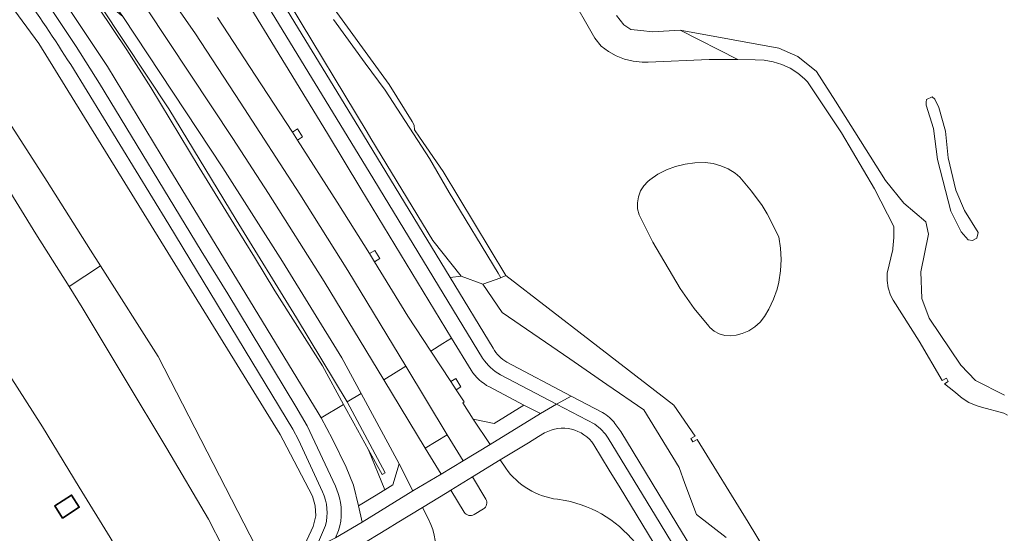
# Model space of a CAD drawing. Extents: x 147051 to 149075, y 463071 to 465537.
# Tile 204 of 229: x 147930 to 148062, y 464636 to 464706. Entities that reach past the tile are written whole.
import ezdxf

# ---------------------------------------------------------------- set-up
doc = ezdxf.new("R2010")
doc.units = 0
doc.header["$LTSCALE"] = 0.5
for name, color, linetype, lineweight in [('B-PV-GR-BEPLANTING_CULTUUR_BOSPLANTSOEN-GV', 252, 'CONTINUOUS', 18), ('B-PV-GR-BEPLANTING_CULTUUR_HEESTERS-GV', 252, 'CONTINUOUS', 18), ('B-PV-OG-BEBOUWING-GV', 6, 'CONTINUOUS', 35), ('B-PV-OG-TERREIN_BEGROEID-GV', 252, 'CONTINUOUS', 18), ('B-PV-OG-TERREIN_ERF-GV', 252, 'CONTINUOUS', 18), ('B-PV-OG-WATER_MEER-GV', 252, 'CONTINUOUS', 18), ('B-PV-OG-WATER_SLOOT-GV', 252, 'CONTINUOUS', 18), ('B-PV-VH-GESLOTENVERHARDING_ASFALT-GV', 252, 'CONTINUOUS', 18), ('B-PV-VH-GESLOTENVERHARDING_BETON-GV', 252, 'CONTINUOUS', 18), ('B-PV-VH-OPENVERHARDING_BETONSTRAATSTEEN-GV', 252, 'CONTINUOUS', 18), ('B-PV-VH-OPENVERHARDING_TEGEL-GV', 252, 'CONTINUOUS', 18)]:
    doc.layers.add(name, color=color, linetype=linetype, lineweight=lineweight)

msp = doc.modelspace()

# ---------------------------------------------------------------- linework, layer by layer
at = {"layer": 'B-PV-GR-BEPLANTING_CULTUUR_BOSPLANTSOEN-GV', "flags": 128}
msp.add_lwpolyline([(148029.748, 464680.472), (148028.322, 464682.428), (148026.77, 464684.287), (148026.105, 464684.842), (148025.19, 464685.42), (148024.199, 464685.857), (148023.156, 464686.144), (148022.081, 464686.274), (148020.666, 464686.23), (148019.362, 464686.077), (148018.086, 464685.766), (148016.858, 464685.303), (148015.695, 464684.694), (148014.615, 464683.948), (148014.361, 464683.74), (148013.802, 464683.14), (148013.37, 464682.443), (148013.082, 464681.675), (148012.947, 464680.866), (148012.972, 464680.047), (148013.155, 464679.247), (148015.039, 464675.532), (148018.712, 464669.279), (148020.585, 464666.58), (148022.56, 464664.189), (148022.714, 464664.021), (148023.303, 464663.527), (148023.982, 464663.167), (148024.72, 464662.954), (148025.487, 464662.898), (148026.249, 464663.002), (148027.084, 464663.211), (148027.964, 464663.588), (148028.77, 464664.106), (148029.479, 464664.751), (148030.071, 464665.504), (148030.672, 464666.508), (148031.299, 464667.835), (148031.778, 464669.223), (148032.009, 464670.166), (148032.244, 464671.681), (148032.32, 464673.212), (148032.236, 464674.742), (148031.993, 464676.255), (148030.421, 464679.357)], close=True, dxfattribs=at)
at = {"layer": 'B-PV-GR-BEPLANTING_CULTUUR_HEESTERS-GV', "flags": 128}
msp.add_lwpolyline([(147966.044, 464707.721), (147976.501, 464690.369), (147977.006, 464689.531), (147985.374, 464675.765), (147989.183, 464670.945), (147992.115, 464669.855), (147994.531, 464670.733), (147994.161, 464671.344), (147987.57, 464682.245), (147984.921, 464686.813), (147978.922, 464696.025), (147976.25, 464699.696), (147971.967, 464705.581)], dxfattribs=at)
at = {"layer": 'B-PV-OG-BEBOUWING-GV', "flags": 128}
msp.add_lwpolyline([(147935.421, 464638.326), (147937.683, 464639.776), (147936.631, 464641.417), (147934.37, 464639.966)], close=True, dxfattribs=at)
at = {"layer": 'B-PV-OG-TERREIN_BEGROEID-GV', "flags": 128}
for points in [[(147973.908, 464671.697), (147967.417, 464682.003), (147959.373, 464694.438), (147953.33, 464703.638), (147944.215, 464716.761), (147920.154, 464749.658), (147917.356, 464747.466), (147946.797, 464707.004), (147958.403, 464689.545), (147963.195, 464682.085), (147970.692, 464670.22), (147978.727, 464656.987), (147981.707, 464658.794)], [(147892.888, 464734.396), (147891.735, 464734.281), (147892.451, 464733.423), (147892.737, 464733.08), (147899.619, 464724.969), (147900.305, 464723.889), (147911.677, 464707.578), (147921.38, 464693.556), (147931.815, 464676.676), (147936.294, 464669.568), (147940.532, 464672.334), (147939.181, 464674.462), (147933.367, 464683.745), (147927.754, 464692.402), (147921.438, 464702.585), (147910.388, 464718.648), (147905.653, 464725.278), (147903.424, 464727.679), (147898.916, 464732.408), (147896.262, 464734.734)], [(147937.689, 464710.955), (147934.608, 464713.56), (147932.757, 464712.239), (147933.668, 464711.011), (147941.486, 464699.247), (147949.771, 464685.584), (147969.896, 464652.543), (147970.283, 464651.829), (147973.305, 464653.666), (147970.459, 464658.854), (147964.04, 464668.974), (147961.323, 464673.502), (147958.527, 464677.991), (147953.841, 464685.631), (147947.344, 464696.42), (147944.075, 464701.5), (147940.305, 464707.082), (147940.626, 464707.291), (147938.85, 464709.974)], [(147943.345, 464706.172), (147938.85, 464709.974), (147940.626, 464707.291), (147949.738, 464693.531), (147958.835, 464678.545), (147966.953, 464665.314), (147973.799, 464653.984), (147975.677, 464655.136), (147973.092, 464659.944), (147965.083, 464672.943), (147957.056, 464685.574), (147943.565, 464705.986)], [(147940.305, 464707.082), (147944.075, 464701.5), (147947.344, 464696.42), (147953.841, 464685.631), (147958.527, 464677.991), (147961.323, 464673.502), (147964.04, 464668.974), (147970.459, 464658.854), (147973.305, 464653.666), (147974.698, 464651.128), (147976.683, 464647.509), (147978.502, 464644.195), (147978.935, 464644.424), (147973.799, 464653.984), (147966.953, 464665.314), (147958.835, 464678.545), (147949.738, 464693.531), (147940.626, 464707.291)], [(148051.902, 464694.779), (148052.701, 464695.152), (148053.066, 464694.808), (148053.57, 464693.695), (148054.475, 464690.528), (148054.855, 464686.932), (148055.89, 464682.547), (148057.055, 464679.811), (148058.893, 464676.853), (148058.713, 464676.076), (148058.119, 464675.786), (148057.526, 464675.847), (148056.597, 464676.928), (148055.212, 464679.714), (148053.39, 464686.705), (148052.866, 464690.878), (148051.879, 464694.027), (148051.891, 464694.409)], [(148051.891, 464694.409), (148051.879, 464694.027), (148052.866, 464690.878), (148053.39, 464686.705), (148055.212, 464679.714), (148056.597, 464676.928), (148057.526, 464675.847), (148058.119, 464675.786), (148058.713, 464676.076), (148058.893, 464676.853), (148057.055, 464679.811), (148055.89, 464682.547), (148054.855, 464686.932), (148054.475, 464690.528), (148053.57, 464693.695), (148053.066, 464694.808), (148052.701, 464695.152), (148051.902, 464694.779)], [(147978.727, 464656.987), (147984.322, 464647.773), (147987.285, 464649.566), (147981.707, 464658.794)], [(147980.792, 464645.624), (147975.677, 464655.136), (147973.799, 464653.984), (147978.935, 464644.424), (147978.502, 464644.195), (147976.683, 464647.509), (147978.861, 464642.13), (147979.975, 464642.807)], [(147974.636, 464642.768), (147975.326, 464639.98), (147977.494, 464641.298), (147978.861, 464642.13), (147976.683, 464647.509), (147974.698, 464651.128), (147973.305, 464653.666), (147970.283, 464651.829), (147971.838, 464648.961), (147973.677, 464645.214)]]:
    msp.add_lwpolyline(points, close=True, dxfattribs=at)
for points in [[(147956.02, 464722.759), (147975.368, 464691.026)], [(147910.388, 464718.648), (147921.438, 464702.585), (147927.754, 464692.402), (147933.367, 464683.745), (147939.181, 464674.462), (147940.532, 464672.334), (147948.303, 464660.101), (147962.34, 464632.808)], [(147956.306, 464705.844), (147961.401, 464698.073), (147966.419, 464690.383), (147967.126, 464690.834), (147967.799, 464689.76), (147967.105, 464689.303), (147972.46, 464680.94), (147973.239, 464679.724), (147976.819, 464673.996), (147977.534, 464674.42), (147978.191, 464673.327), (147977.503, 464672.881), (147981.966, 464665.572), (147985.084, 464660.843), (147986.702, 464661.895), (147987.871, 464662.612), (147975.658, 464682.756), (147971.14, 464690.208), (147953.657, 464718.848)], [(147922.346, 464715.767), (147932.244, 464702.344), (147964.766, 464649.581), (147965.16, 464648.829), (147969.106, 464641.298), (147969.472, 464639.958), (147969.569, 464638.642), (147969.204, 464637.204), (147967.516, 464633.52)], [(147962.053, 464624.699), (147961.591, 464623.857), (147961.065, 464623.054), (147963.414, 464620.849), (147967.319, 464625.286), (147967.543, 464625.974), (147967.496, 464626.897), (147967.084, 464630.081), (147967.126, 464631.626), (147967.516, 464633.52), (147969.204, 464637.204), (147969.569, 464638.642), (147969.472, 464639.958), (147969.106, 464641.298), (147965.16, 464648.829), (147964.766, 464649.581), (147932.244, 464702.344), (147922.346, 464715.767)], [(148003.664, 464709.286), (148007.188, 464703.073), (148008.065, 464701.959), (148009.033, 464701.245), (148010.087, 464700.667), (148011.208, 464700.233), (148012.377, 464699.951), (148013.573, 464699.828), (148014.38, 464699.834), (148022.633, 464700.186), (148026.472, 464700.16), (148018.694, 464704.15), (148014.978, 464703.887), (148013.393, 464704.078), (148012.049, 464704.239), (148011.108, 464704.837), (148010.141, 464706.099)], [(147971.967, 464705.581), (147976.25, 464699.696), (147978.922, 464696.025), (147984.921, 464686.813), (147987.57, 464682.245), (147994.161, 464671.344), (147994.531, 464670.733), (147995.219, 464671.023), (147986.73, 464685.054), (147983.557, 464689.69), (147982.861, 464690.71), (147982.814, 464691.343), (147982.569, 464691.833), (147979.487, 464696.827), (147970.59, 464709.031)], [(147976.501, 464690.369), (147966.044, 464707.721)], [(148010.141, 464706.099), (148011.108, 464704.837), (148012.049, 464704.239), (148013.393, 464704.078), (148014.978, 464703.887), (148018.694, 464704.15)], [(148018.694, 464704.15), (148032.016, 464701.709), (148034.565, 464700.573), (148037.097, 464698.564), (148039.638, 464694.536), (148046.375, 464683.856), (148048.851, 464680.783), (148051.837, 464678.284), (148052.202, 464676.626), (148051.16, 464671.517), (148051.281, 464667.952), (148052.292, 464665.286), (148056.568, 464658.939), (148058.515, 464656.885), (148062.461, 464654.914)], [(148062.461, 464654.914), (148058.515, 464656.885), (148056.568, 464658.939), (148052.292, 464665.286), (148051.281, 464667.952), (148051.16, 464671.517), (148052.202, 464676.626), (148051.837, 464678.284), (148048.851, 464680.783), (148046.375, 464683.856), (148039.638, 464694.536), (148037.097, 464698.564), (148034.565, 464700.573), (148032.016, 464701.709), (148018.694, 464704.15), (148026.472, 464700.16), (148028.814, 464700.144), (148030.036, 464700.093), (148031.241, 464699.883), (148032.408, 464699.518), (148033.518, 464699.004), (148034.551, 464698.35), (148035.49, 464697.566), (148035.897, 464697.154), (148040.441, 464690.283), (148044.914, 464682.732), (148047.512, 464677.67), (148047.527, 464676.177), (148047.383, 464674.692), (148047.361, 464674.551), (148046.605, 464671.365), (148046.605, 464670.36), (148046.765, 464669.367), (148047.08, 464668.413), (148047.431, 464667.706), (148050.915, 464662.187), (148054.054, 464656.87), (148054.599, 464657.184), (148054.855, 464656.754), (148054.341, 464656.444), (148055.596, 464655.438), (148056.718, 464654.513), (148057.623, 464653.933), (148058.604, 464653.493), (148059.334, 464653.272), (148062.358, 464652.49), (148062.85, 464652.201)], [(147970.487, 464641.845), (147967.226, 464648.892), (147966.481, 464650.298), (147949.757, 464677.942), (147936.518, 464699.486)], [(147975.368, 464691.026), (147987.689, 464670.769)], [(147977.006, 464689.531), (147976.501, 464690.369)], [(147985.374, 464675.765), (147977.006, 464689.531)], [(147989.183, 464670.945), (147985.374, 464675.765)], [(147962.34, 464632.808), (147948.303, 464660.101), (147940.532, 464672.334), (147936.294, 464669.568), (147938.078, 464666.736), (147943.874, 464657.05), (147949.501, 464647.725), (147955.101, 464638.178), (147958.991, 464630.634)], [(147989.183, 464670.945), (147987.689, 464670.769)], [(147987.689, 464670.769), (147989.183, 464670.945)], [(147987.689, 464670.769), (147993.494, 464661.225)], [(147992.115, 464669.855), (147989.183, 464670.945)], [(148037.451, 464621.965), (148027.857, 464637.794), (148020.981, 464648.905), (148020.416, 464648.591), (148020.15, 464649.067), (148020.705, 464649.369), (148017.847, 464653.54), (148006.613, 464662.243), (147995.219, 464671.023), (147994.531, 464670.733), (147992.115, 464669.855), (147994.694, 464666.076), (148003.832, 464659.794), (148008.828, 464656.36), (148013.823, 464652.926), (148018.585, 464645.138), (148019.326, 464642.993), (148020.908, 464638.795), (148024.897, 464635.724)], [(147994.694, 464666.076), (147992.115, 464669.855)], [(148003.832, 464659.794), (147994.694, 464666.076)], [(147986.702, 464661.895), (147985.084, 464660.843)], [(147987.871, 464662.612), (147986.702, 464661.895)], [(147990.508, 464658.263), (147987.871, 464662.612)], [(147985.084, 464660.843), (147987.798, 464656.726)], [(147995.332, 464659.344), (148004.023, 464654.773)], [(148008.828, 464656.36), (148003.832, 464659.794)], [(147987.798, 464656.726), (147988.449, 464657.151)], [(147988.449, 464657.151), (147989.138, 464656.048)], [(148013.823, 464652.926), (148008.828, 464656.36)], [(147989.138, 464656.048), (147988.503, 464655.642)], [(147988.503, 464655.642), (147989.596, 464653.994)], [(147997.625, 464653.558), (147992.973, 464656.016)], [(148004.023, 464654.773), (148008.232, 464652.559)], [(147989.596, 464653.994), (147989.391, 464653.856)], [(147989.391, 464653.856), (147990.814, 464651.675)], [(147993.627, 464651.103), (147997.625, 464653.558)], [(148018.585, 464645.138), (148013.823, 464652.926)], [(147990.814, 464651.675), (147993.627, 464651.103)], [(148009.907, 464651.067), (148010.705, 464649.996)], [(148000.412, 464649.805), (147999.619, 464649.321)], [(148010.705, 464649.996), (148018.271, 464637.543)], [(147998.25, 464648.486), (147994.454, 464646.169)], [(147999.619, 464649.321), (147998.25, 464648.486)], [(148009.143, 464644.794), (148007.068, 464648.203)], [(147994.454, 464646.169), (147995.187, 464645.05)], [(148010.61, 464642.384), (148009.143, 464644.794)], [(148019.326, 464642.993), (148018.585, 464645.138)], [(148020.908, 464638.795), (148019.326, 464642.993)], [(148020.285, 464626.475), (148010.61, 464642.384)], [(148002.17, 464640.865), (148003.189, 464640.718)], [(147983.94, 464639.754), (147980.542, 464637.687)], [(147984.777, 464638.166), (147983.94, 464639.754)], [(147980.542, 464637.687), (147979.241, 464636.896)], [(148018.271, 464637.543), (148024.048, 464628.035)], [(148024.897, 464635.724), (148020.908, 464638.795)], [(147969.484, 464634.224), (147969.556, 464634.375), (147970.054, 464635.423), (147970.861, 464637.339)], [(147979.241, 464636.896), (147975.246, 464634.466)]]:
    msp.add_lwpolyline(points, dxfattribs=at)
at = {"layer": 'B-PV-OG-TERREIN_BEGROEID-GV'}
for points in [[(147936.518, 464699.486, 0.0155078), (147929.725, 464709.595)], [(147993.494, 464661.225, 0.127721), (147995.332, 464659.344)], [(147992.973, 464656.016, -0.124372), (147990.508, 464658.263)], [(148008.232, 464652.559, -0.1183964), (148009.907, 464651.067)], [(148007.068, 464648.203, 0.3909165), (148000.412, 464649.805)], [(147995.187, 464645.05, 0.2109543), (148002.17, 464640.865)], [(147970.861, 464637.339, 0.1810968), (147970.487, 464641.845)], [(148003.189, 464640.718, -0.1888003), (148013.079, 464634.417)], [(147985.599, 464632.286, 0.1704064), (147984.777, 464638.166)]]:
    msp.add_lwpolyline(points, format="xyb", dxfattribs=at)
at = {"layer": 'B-PV-OG-TERREIN_ERF-GV', "flags": 128}
msp.add_lwpolyline([(147929.418, 464598.082), (147936.773, 464602.642), (147943.539, 464606.838), (147943.631, 464613.37), (147943.403, 464615.948), (147942.169, 464622.88), (147941.489, 464626.409), (147941.239, 464627.075), (147938.63, 464625.526), (147937.141, 464628.033), (147935.656, 464630.533), (147938.265, 464632.082), (147939.447, 464632.784), (147942.989, 464627.136), (147942.757, 464627.572), (147942.35, 464628.339), (147943.692, 464629.155), (147942.658, 464630.962), (147944.089, 464631.866), (147941.841, 464635.69), (147937.68, 464642.487), (147932.718, 464650.614), (147928.263, 464657.602)], dxfattribs=at)
msp.add_lwpolyline([(147935.421, 464638.326), (147934.37, 464639.966), (147936.631, 464641.417), (147937.683, 464639.776)], close=True, dxfattribs=at)
at = {"layer": 'B-PV-OG-WATER_MEER-GV', "flags": 128}
for points in [[(148062.85, 464652.201), (148062.358, 464652.49), (148059.334, 464653.272), (148058.604, 464653.493), (148057.623, 464653.933), (148056.718, 464654.513), (148055.596, 464655.438), (148054.341, 464656.444), (148054.855, 464656.754), (148054.599, 464657.184), (148054.054, 464656.87), (148050.915, 464662.187), (148047.431, 464667.706), (148047.08, 464668.413), (148046.765, 464669.367), (148046.605, 464670.36), (148046.605, 464671.365), (148047.361, 464674.551), (148047.383, 464674.692), (148047.527, 464676.177), (148047.512, 464677.67), (148044.914, 464682.732), (148040.441, 464690.283), (148035.897, 464697.154), (148035.49, 464697.566), (148034.551, 464698.35), (148033.518, 464699.004), (148032.408, 464699.518), (148031.241, 464699.883), (148030.036, 464700.093), (148028.814, 464700.144), (148026.472, 464700.16), (148022.633, 464700.186), (148014.38, 464699.834), (148013.573, 464699.828), (148012.377, 464699.951), (148011.208, 464700.233), (148010.087, 464700.667), (148009.033, 464701.245), (148008.065, 464701.959), (148007.188, 464703.073), (148003.664, 464709.286)], [(147970.59, 464709.031), (147979.487, 464696.827), (147982.569, 464691.833), (147982.814, 464691.343), (147982.861, 464690.71), (147983.557, 464689.69), (147986.73, 464685.054), (147995.219, 464671.023), (148006.613, 464662.243), (148017.847, 464653.54), (148020.705, 464649.369), (148020.15, 464649.067), (148020.416, 464648.591), (148020.981, 464648.905), (148027.857, 464637.794), (148037.451, 464621.965)]]:
    msp.add_lwpolyline(points, dxfattribs=at)
msp.add_lwpolyline([(148030.421, 464679.357), (148031.993, 464676.255), (148032.236, 464674.742), (148032.32, 464673.212), (148032.244, 464671.681), (148032.009, 464670.166), (148031.778, 464669.223), (148031.299, 464667.835), (148030.672, 464666.508), (148030.071, 464665.504), (148029.479, 464664.751), (148028.77, 464664.106), (148027.964, 464663.588), (148027.084, 464663.211), (148026.249, 464663.002), (148025.487, 464662.898), (148024.72, 464662.954), (148023.982, 464663.167), (148023.303, 464663.527), (148022.714, 464664.021), (148022.56, 464664.189), (148020.585, 464666.58), (148018.712, 464669.279), (148015.039, 464675.532), (148013.155, 464679.247), (148012.972, 464680.047), (148012.947, 464680.866), (148013.082, 464681.675), (148013.37, 464682.443), (148013.802, 464683.14), (148014.361, 464683.74), (148014.615, 464683.948), (148015.695, 464684.694), (148016.858, 464685.303), (148018.086, 464685.766), (148019.362, 464686.077), (148020.666, 464686.23), (148022.081, 464686.274), (148023.156, 464686.144), (148024.199, 464685.857), (148025.19, 464685.42), (148026.105, 464684.842), (148026.77, 464684.287), (148028.322, 464682.428), (148029.748, 464680.472)], close=True, dxfattribs=at)
at = {"layer": 'B-PV-OG-WATER_SLOOT-GV', "flags": 128}
msp.add_lwpolyline([(147928.263, 464657.602), (147932.718, 464650.614), (147937.68, 464642.487), (147941.841, 464635.69), (147944.089, 464631.866), (147945.877, 464628.825), (147947.397, 464624.739), (147947.944, 464622.007), (147949.866, 464620.261), (147952.367, 464620.179), (147954.996, 464621.359), (147959.407, 464629.192), (147959.171, 464630.087), (147958.991, 464630.634), (147955.101, 464638.178), (147949.501, 464647.725), (147943.874, 464657.05), (147938.078, 464666.736), (147936.294, 464669.568), (147931.815, 464676.676), (147921.38, 464693.556)], dxfattribs=at)
at = {"layer": 'B-PV-VH-GESLOTENVERHARDING_ASFALT-GV', "flags": 128}
for points in [[(147931.211, 464762.738), (147925.752, 464769.907), (147925.322, 464770.606), (147924.785, 464772.597), (147922.363, 464770.815), (147923.645, 464769.087), (147927.116, 464764.438), (147929.689, 464760.939), (147930.887, 464759.009), (147931.22, 464758.325), (147932.847, 464754.981), (147938.728, 464744.174), (147939.648, 464742.513), (147943.776, 464735.08), (147953.671, 464718.853), (147953.657, 464718.848), (147971.14, 464690.208), (147975.658, 464682.756), (147987.871, 464662.612), (147990.508, 464658.263)], [(147972.635, 464636.644), (147972.215, 464635.684), (147975.828, 464637.771), (147975.326, 464639.98), (147974.636, 464642.768), (147973.677, 464645.214), (147971.838, 464648.961), (147970.283, 464651.829), (147969.896, 464652.543), (147949.771, 464685.584), (147941.486, 464699.247), (147933.668, 464711.011), (147932.757, 464712.239), (147929.031, 464717.262), (147922.645, 464725.191), (147918.923, 464729.496), (147910.685, 464739.025), (147909.772, 464739.923), (147908.834, 464740.795)], [(147992.056, 464659.879), (147976.769, 464685.047), (147955.433, 464720.016), (147948.08, 464732.146)], [(147944.215, 464716.761), (147953.33, 464703.638), (147959.373, 464694.438), (147967.417, 464682.003), (147973.908, 464671.697), (147981.707, 464658.794), (147987.285, 464649.566), (147989.436, 464646.045), (147993.087, 464648.272), (147990.814, 464651.675), (147989.391, 464653.856), (147989.596, 464653.994), (147988.503, 464655.642), (147987.798, 464656.726), (147985.084, 464660.843), (147981.966, 464665.572), (147977.503, 464672.881), (147976.819, 464673.996), (147973.239, 464679.724), (147972.46, 464680.94), (147967.105, 464689.303), (147966.419, 464690.383), (147961.401, 464698.073), (147956.306, 464705.844)], [(147934.032, 464706.791), (147937.246, 464701.947), (147940.408, 464696.946), (147954.095, 464674.376), (147957.691, 464668.554), (147966.889, 464653.366), (147968.418, 464650.772), (147972.244, 464642.631), (147972.581, 464641.663)], [(147992.973, 464656.016), (147997.625, 464653.558), (147999.877, 464652.435), (148002.009, 464653.682), (147994.459, 464657.629)], [(148002.009, 464653.682), (147999.877, 464652.435)], [(148007.189, 464650.974), (148002.009, 464653.682)], [(147999.877, 464652.435), (147993.087, 464648.272)], [(147999.619, 464649.321), (148000.412, 464649.805)], [(147993.087, 464648.272), (147989.436, 464646.045)], [(147994.454, 464646.169), (147998.25, 464648.486)], [(147998.25, 464648.486), (147999.619, 464649.321)], [(148007.068, 464648.203), (148009.143, 464644.794)], [(148015.397, 464638.619), (148008.991, 464649.091)], [(147989.436, 464646.045), (147986.461, 464644.242)], [(147990.716, 464643.884), (147994.454, 464646.169)], [(147994.454, 464646.169), (147990.716, 464643.884)], [(147995.187, 464645.05), (147994.454, 464646.169)], [(147986.461, 464644.242), (147982.648, 464641.998)], [(148009.143, 464644.794), (148010.61, 464642.384)], [(147987.765, 464642.093), (147990.716, 464643.884)], [(147990.716, 464643.884), (147992.504, 464640.881)], [(147982.648, 464641.998), (147975.828, 464637.771)], [(147983.94, 464639.754), (147987.281, 464641.797)], [(147987.281, 464641.797), (147983.94, 464639.754)], [(147987.281, 464641.797), (147987.765, 464642.093)], [(147987.765, 464642.093), (147987.281, 464641.797)], [(147989.565, 464639.114), (147987.765, 464642.093)], [(148010.61, 464642.384), (148020.285, 464626.475)], [(148003.189, 464640.718), (148002.17, 464640.865)], [(147980.542, 464637.687), (147983.94, 464639.754)], [(147983.94, 464639.754), (147984.777, 464638.166)], [(147992.164, 464639.556), (147990.931, 464638.79)], [(147975.828, 464637.771), (147972.215, 464635.684)], [(147979.241, 464636.896), (147980.542, 464637.687)], [(148028.479, 464617.072), (148015.397, 464638.619)], [(147975.246, 464634.466), (147979.241, 464636.896)]]:
    msp.add_lwpolyline(points, dxfattribs=at)
msp.add_lwpolyline([(147914.547, 464745.267), (147942.1, 464707.968), (147943.565, 464705.986), (147957.056, 464685.574), (147965.083, 464672.943), (147973.092, 464659.944), (147975.677, 464655.136), (147980.792, 464645.624), (147982.648, 464641.998), (147986.461, 464644.242), (147984.322, 464647.773), (147978.727, 464656.987), (147970.692, 464670.22), (147963.195, 464682.085), (147958.403, 464689.545), (147946.797, 464707.004), (147917.356, 464747.466), (147910.672, 464756.652), (147908.261, 464759.965), (147904.765, 464757.284), (147907.45, 464754.21), (147910.809, 464750.325), (147910.823, 464750.309)], close=True, dxfattribs=at)
at = {"layer": 'B-PV-VH-GESLOTENVERHARDING_ASFALT-GV'}
for points in [[(147994.459, 464657.629, -0.098216), (147992.056, 464659.879)], [(147990.508, 464658.263, 0.124372), (147992.973, 464656.016)], [(148008.991, 464649.091, 0.1071932), (148007.189, 464650.974)], [(148000.412, 464649.805, -0.3909165), (148007.068, 464648.203)], [(148002.17, 464640.865, -0.2109543), (147995.187, 464645.05)], [(147972.581, 464641.663, -0.1613873), (147972.635, 464636.644)], [(147992.504, 464640.881, -0.3863459), (147992.164, 464639.556)], [(148013.079, 464634.417, 0.1888003), (148003.189, 464640.718)], [(147990.931, 464638.79, -0.3866557), (147989.565, 464639.114)], [(147984.777, 464638.166, -0.1704064), (147985.599, 464632.286)]]:
    msp.add_lwpolyline(points, format="xyb", dxfattribs=at)
at = {"layer": 'B-PV-VH-GESLOTENVERHARDING_BETON-GV', "flags": 128}
for points in [[(147990.716, 464643.884), (147987.765, 464642.093)], [(147992.504, 464640.881), (147990.716, 464643.884)], [(147987.765, 464642.093), (147989.565, 464639.114)], [(147990.931, 464638.79), (147992.164, 464639.556)]]:
    msp.add_lwpolyline(points, dxfattribs=at)
at = {"layer": 'B-PV-VH-GESLOTENVERHARDING_BETON-GV'}
for points in [[(147992.164, 464639.556, 0.3863459), (147992.504, 464640.881)], [(147989.565, 464639.114, 0.3866557), (147990.931, 464638.79)]]:
    msp.add_lwpolyline(points, format="xyb", dxfattribs=at)
at = {"layer": 'B-PV-VH-OPENVERHARDING_BETONSTRAATSTEEN-GV', "flags": 128}
for points in [[(147967.105, 464689.303), (147967.799, 464689.76), (147967.126, 464690.834), (147966.419, 464690.383)], [(147977.503, 464672.881), (147978.191, 464673.327), (147977.534, 464674.42), (147976.819, 464673.996)], [(147988.503, 464655.642), (147989.138, 464656.048), (147988.449, 464657.151), (147987.798, 464656.726)]]:
    msp.add_lwpolyline(points, close=True, dxfattribs=at)
at = {"layer": 'B-PV-VH-OPENVERHARDING_TEGEL-GV', "flags": 128}
for points in [[(147975.368, 464691.026), (147956.02, 464722.759)], [(147955.433, 464720.016), (147976.769, 464685.047)], [(147972.581, 464641.663), (147972.244, 464642.631), (147968.418, 464650.772), (147966.889, 464653.366), (147957.691, 464668.554), (147954.095, 464674.376), (147940.408, 464696.946), (147937.246, 464701.947), (147934.032, 464706.791)], [(147936.518, 464699.486), (147949.757, 464677.942), (147966.481, 464650.298), (147967.226, 464648.892), (147970.487, 464641.845)], [(147987.689, 464670.769), (147975.368, 464691.026)], [(147976.769, 464685.047), (147992.056, 464659.879)], [(147993.494, 464661.225), (147987.689, 464670.769)], [(148004.023, 464654.773), (147995.332, 464659.344)], [(147994.459, 464657.629), (148002.009, 464653.682)], [(148002.116, 464653.739), (148004.023, 464654.773)], [(148004.023, 464654.773), (148002.116, 464653.739)], [(148008.232, 464652.559), (148004.023, 464654.773)], [(148002.009, 464653.682), (148002.116, 464653.739)], [(148002.116, 464653.739), (148002.009, 464653.682)], [(148002.009, 464653.682), (148007.189, 464650.974)], [(148010.705, 464649.996), (148009.907, 464651.067)], [(148018.271, 464637.543), (148010.705, 464649.996)], [(148008.991, 464649.091), (148015.397, 464638.619)], [(148015.397, 464638.619), (148028.479, 464617.072)], [(148024.048, 464628.035), (148018.271, 464637.543)], [(147970.861, 464637.339), (147970.054, 464635.423), (147969.556, 464634.375), (147972.215, 464635.684), (147972.635, 464636.644)]]:
    msp.add_lwpolyline(points, dxfattribs=at)
at = {"layer": 'B-PV-VH-OPENVERHARDING_TEGEL-GV'}
for points in [[(147929.725, 464709.595, -0.0155078), (147936.518, 464699.486)], [(147995.332, 464659.344, -0.127721), (147993.494, 464661.225)], [(147992.056, 464659.879, 0.098216), (147994.459, 464657.629)], [(148009.907, 464651.067, 0.1183964), (148008.232, 464652.559)], [(148007.189, 464650.974, -0.1071932), (148008.991, 464649.091)], [(147970.487, 464641.845, -0.1810968), (147970.861, 464637.339)], [(147972.635, 464636.644, 0.1613873), (147972.581, 464641.663)]]:
    msp.add_lwpolyline(points, format="xyb", dxfattribs=at)
at = {"layer": 'B-PV-VH-OPENVERHARDING_TEGEL-GV', "flags": 128}
for points in [[(147993.087, 464648.272), (147999.877, 464652.435), (147997.625, 464653.558), (147993.627, 464651.103), (147990.814, 464651.675)], [(147986.461, 464644.242), (147989.436, 464646.045), (147987.285, 464649.566), (147984.322, 464647.773)], [(147975.828, 464637.771), (147982.648, 464641.998), (147980.792, 464645.624), (147979.975, 464642.807), (147978.861, 464642.13), (147977.494, 464641.298), (147975.326, 464639.98)]]:
    msp.add_lwpolyline(points, close=True, dxfattribs=at)

doc.saveas('drawing.dxf')
